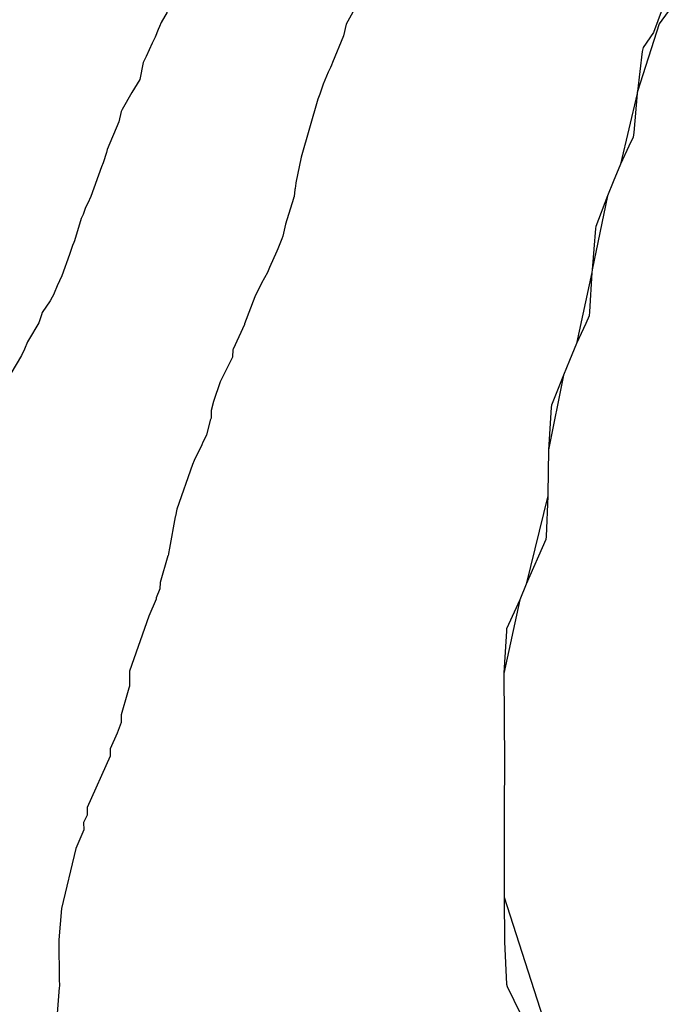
# Model space of a CAD drawing. Extents: x 158343 to 162498, y 431347 to 434500.
# Tile 122 of 220: x 159591 to 159606, y 433992 to 434014. Entities that reach past the tile are written whole.
import ezdxf

# ---------------------------------------------------------------- set-up
doc = ezdxf.new("R2010")
doc.units = 0
doc.header["$LTSCALE"] = 10
doc.header["$MEASUREMENT"] = 0
doc.layers.add('000_arcering', color=8, linetype='CONTINUOUS')
doc.layers.add('def. con-hoogtelijn (index)', color=8, linetype='CONTINUOUS')

# ---------------------------------------------------------------- blocks, each defined once
blk = doc.blocks.new('bestaande hoogtelijnen')
at = {"layer": 'def. con-hoogtelijn (index)'}
for p, q in [((-62.049, -51.039), (-62.65, -52.64)), ((-62.049, -51.039), (-62.65, -52.64)), ((-69.231, -51.917), (-69.525, -52.457)), ((-69.231, -51.917), (-69.525, -52.457)), ((-69.231, -51.917), (-69.525, -52.457)), ((-73.53, -52.186), (-73.668, -52.421)), ((-73.53, -52.186), (-73.668, -52.421)), ((-62.181, -51.981), (-62.524, -52.449)), ((-62.181, -51.981), (-62.524, -52.449)), ((-73.731, -52.576), (-73.797, -52.745)), ((-73.731, -52.576), (-73.797, -52.745)), ((-73.7, -52.51), (-73.731, -52.576)), ((-73.7, -52.51), (-73.731, -52.576)), ((-73.668, -52.421), (-73.7, -52.51)), ((-73.668, -52.421), (-73.7, -52.51)), ((-69.525, -52.457), (-69.586, -52.72)), ((-69.525, -52.457), (-69.586, -52.72)), ((-69.525, -52.457), (-69.586, -52.72)), ((-62.524, -52.449), (-63.011, -53.962)), ((-62.524, -52.449), (-63.011, -53.962)), ((-62.65, -52.64), (-62.881, -52.981)), ((-62.65, -52.64), (-62.881, -52.981)), ((-73.797, -52.745), (-73.869, -52.883)), ((-73.797, -52.745), (-73.869, -52.883)), ((-69.586, -52.72), (-69.829, -53.311)), ((-69.586, -52.72), (-69.829, -53.311)), ((-69.586, -52.72), (-69.829, -53.311)), ((-73.869, -52.883), (-74.001, -53.182)), ((-73.869, -52.883), (-74.001, -53.182)), ((-62.905, -53.068), (-63.011, -53.962)), ((-62.905, -53.068), (-63.011, -53.962)), ((-62.881, -52.981), (-62.905, -53.068)), ((-62.881, -52.981), (-62.905, -53.068)), ((-74.001, -53.182), (-74.067, -53.315)), ((-74.001, -53.182), (-74.067, -53.315)), ((-74.067, -53.315), (-74.142, -53.696)), ((-74.067, -53.315), (-74.142, -53.696)), ((-69.877, -53.429), (-69.926, -53.534)), ((-69.877, -53.429), (-69.926, -53.534)), ((-69.877, -53.429), (-69.926, -53.534)), ((-69.856, -53.377), (-69.877, -53.429)), ((-69.856, -53.377), (-69.877, -53.429)), ((-69.856, -53.377), (-69.877, -53.429)), ((-69.829, -53.311), (-69.856, -53.377)), ((-69.829, -53.311), (-69.856, -53.377)), ((-69.829, -53.311), (-69.856, -53.377)), ((-74.142, -53.696), (-74.32, -53.986)), ((-74.142, -53.696), (-74.32, -53.986)), ((-69.926, -53.534), (-70.038, -53.798)), ((-69.926, -53.534), (-70.038, -53.798)), ((-69.926, -53.534), (-70.038, -53.798)), ((-70.038, -53.798), (-70.118, -54.022)), ((-70.038, -53.798), (-70.118, -54.022)), ((-70.038, -53.798), (-70.118, -54.022)), ((-74.32, -53.986), (-74.542, -54.363)), ((-74.32, -53.986), (-74.542, -54.363)), ((-70.161, -54.136), (-70.53, -55.435)), ((-70.161, -54.136), (-70.53, -55.435)), ((-70.161, -54.136), (-70.53, -55.435)), ((-70.118, -54.022), (-70.161, -54.136)), ((-70.118, -54.022), (-70.161, -54.136)), ((-70.118, -54.022), (-70.161, -54.136)), ((-63.017, -54.007), (-63.388, -55.585)), ((-63.017, -54.007), (-63.388, -55.585)), ((-63.017, -54.007), (-63.09, -54.883)), ((-63.017, -54.007), (-63.09, -54.883)), ((-63.011, -53.962), (-63.017, -54.007)), ((-63.011, -53.962), (-63.017, -54.007)), ((-63.014, -53.981), (-63.017, -54.007)), ((-63.014, -53.981), (-63.017, -54.007)), ((-63.011, -53.962), (-63.014, -53.981)), ((-63.011, -53.962), (-63.014, -53.981)), ((-74.542, -54.363), (-74.564, -54.41)), ((-74.542, -54.363), (-74.564, -54.41)), ((-74.564, -54.41), (-74.612, -54.639)), ((-74.564, -54.41), (-74.612, -54.639)), ((-74.612, -54.639), (-74.878, -55.259)), ((-74.612, -54.639), (-74.878, -55.259)), ((-63.104, -54.981), (-63.198, -55.187)), ((-63.104, -54.981), (-63.198, -55.187)), ((-63.09, -54.883), (-63.104, -54.981)), ((-63.09, -54.883), (-63.104, -54.981)), ((-74.878, -55.259), (-74.893, -55.33)), ((-74.878, -55.259), (-74.893, -55.33)), ((-63.198, -55.187), (-63.388, -55.585)), ((-63.198, -55.187), (-63.388, -55.585)), ((-74.893, -55.33), (-74.966, -55.56)), ((-74.893, -55.33), (-74.966, -55.56)), ((-70.53, -55.435), (-70.65, -56.009)), ((-70.53, -55.435), (-70.65, -56.009)), ((-70.53, -55.435), (-70.65, -56.009)), ((-75, -55.648), (-75.242, -56.315)), ((-75, -55.648), (-75.242, -56.315)), ((-74.966, -55.56), (-75, -55.648)), ((-74.966, -55.56), (-75, -55.648)), ((-63.388, -55.585), (-63.554, -55.981)), ((-63.388, -55.585), (-63.554, -55.981)), ((-70.676, -56.156), (-70.688, -56.31)), ((-70.676, -56.156), (-70.688, -56.31)), ((-70.676, -56.156), (-70.688, -56.31)), ((-70.671, -56.136), (-70.676, -56.156)), ((-70.671, -56.136), (-70.676, -56.156)), ((-70.671, -56.136), (-70.676, -56.156)), ((-70.651, -56.017), (-70.671, -56.136)), ((-70.651, -56.017), (-70.671, -56.136)), ((-70.651, -56.017), (-70.671, -56.136)), ((-70.65, -56.009), (-70.651, -56.017)), ((-70.65, -56.009), (-70.651, -56.017)), ((-70.65, -56.009), (-70.651, -56.017)), ((-63.554, -55.981), (-63.678, -56.295)), ((-63.554, -55.981), (-63.678, -56.295)), ((-75.242, -56.315), (-75.307, -56.46)), ((-75.242, -56.315), (-75.307, -56.46)), ((-70.703, -56.359), (-70.885, -56.933)), ((-70.703, -56.359), (-70.885, -56.933)), ((-70.703, -56.359), (-70.885, -56.933)), ((-70.702, -56.349), (-70.703, -56.359)), ((-70.702, -56.349), (-70.703, -56.359)), ((-70.702, -56.349), (-70.703, -56.359)), ((-70.688, -56.31), (-70.702, -56.349)), ((-70.688, -56.31), (-70.702, -56.349)), ((-70.688, -56.31), (-70.702, -56.349)), ((-63.678, -56.295), (-64.018, -57.955)), ((-63.678, -56.295), (-64.018, -57.955)), ((-63.678, -56.295), (-63.938, -56.981)), ((-63.678, -56.295), (-63.938, -56.981)), ((-75.36, -56.556), (-75.41, -56.712)), ((-75.36, -56.556), (-75.41, -56.712)), ((-75.307, -56.46), (-75.36, -56.556)), ((-75.307, -56.46), (-75.36, -56.556)), ((-75.458, -56.804), (-75.607, -57.307)), ((-75.458, -56.804), (-75.607, -57.307)), ((-75.41, -56.712), (-75.458, -56.804)), ((-75.41, -56.712), (-75.458, -56.804)), ((-70.885, -56.933), (-70.942, -57.198)), ((-70.885, -56.933), (-70.942, -57.198)), ((-70.885, -56.933), (-70.942, -57.198)), ((-63.945, -57.028), (-64.018, -57.955)), ((-63.945, -57.028), (-64.018, -57.955)), ((-63.938, -56.981), (-63.945, -57.028)), ((-63.938, -56.981), (-63.945, -57.028)), ((-70.969, -57.261), (-71.055, -57.481)), ((-70.969, -57.261), (-71.055, -57.481)), ((-70.969, -57.261), (-71.055, -57.481)), ((-70.942, -57.198), (-70.969, -57.261)), ((-70.942, -57.198), (-70.969, -57.261)), ((-70.942, -57.198), (-70.969, -57.261)), ((-75.659, -57.432), (-75.719, -57.606)), ((-75.659, -57.432), (-75.719, -57.606)), ((-75.651, -57.406), (-75.659, -57.432)), ((-75.651, -57.406), (-75.659, -57.432)), ((-75.619, -57.338), (-75.651, -57.406)), ((-75.619, -57.338), (-75.651, -57.406)), ((-75.607, -57.307), (-75.619, -57.338)), ((-75.607, -57.307), (-75.619, -57.338)), ((-71.055, -57.481), (-71.077, -57.537)), ((-71.055, -57.481), (-71.077, -57.537)), ((-71.055, -57.481), (-71.077, -57.537)), ((-75.719, -57.606), (-75.888, -58.086)), ((-75.719, -57.606), (-75.888, -58.086)), ((-71.077, -57.537), (-71.24, -57.9)), ((-71.077, -57.537), (-71.24, -57.9)), ((-71.077, -57.537), (-71.24, -57.9)), ((-71.24, -57.9), (-71.286, -58.011)), ((-71.24, -57.9), (-71.286, -58.011)), ((-71.24, -57.9), (-71.286, -58.011)), ((-75.888, -58.086), (-75.99, -58.309)), ((-75.888, -58.086), (-75.99, -58.309)), ((-71.286, -58.011), (-71.419, -58.251)), ((-71.286, -58.011), (-71.419, -58.251)), ((-71.286, -58.011), (-71.419, -58.251)), ((-64.026, -58.015), (-64.37, -59.603)), ((-64.026, -58.015), (-64.37, -59.603)), ((-64.026, -58.015), (-64.078, -58.895)), ((-64.026, -58.015), (-64.078, -58.895)), ((-64.018, -57.955), (-64.026, -58.015)), ((-64.018, -57.955), (-64.026, -58.015)), ((-75.99, -58.309), (-76.058, -58.477)), ((-75.99, -58.309), (-76.058, -58.477)), ((-71.419, -58.251), (-71.57, -58.56)), ((-71.419, -58.251), (-71.57, -58.56)), ((-71.419, -58.251), (-71.57, -58.56)), ((-76.06, -58.483), (-76.153, -58.648)), ((-76.06, -58.483), (-76.153, -58.648)), ((-76.058, -58.477), (-76.06, -58.483)), ((-76.058, -58.477), (-76.06, -58.483)), ((-71.57, -58.56), (-71.801, -59.163)), ((-71.57, -58.56), (-71.801, -59.163)), ((-71.57, -58.56), (-71.801, -59.163)), ((-76.153, -58.648), (-76.327, -58.904)), ((-76.153, -58.648), (-76.327, -58.904)), ((-76.345, -58.962), (-76.403, -59.136)), ((-76.345, -58.962), (-76.403, -59.136)), ((-76.327, -58.904), (-76.345, -58.962)), ((-76.327, -58.904), (-76.345, -58.962)), ((-64.09, -58.981), (-64.167, -59.156)), ((-64.09, -58.981), (-64.167, -59.156)), ((-64.078, -58.895), (-64.09, -58.981)), ((-64.078, -58.895), (-64.09, -58.981)), ((-76.403, -59.136), (-76.634, -59.523)), ((-76.403, -59.136), (-76.634, -59.523)), ((-71.802, -59.172), (-72.056, -59.73)), ((-71.802, -59.172), (-72.056, -59.73)), ((-71.802, -59.172), (-72.056, -59.73)), ((-71.801, -59.163), (-71.802, -59.172)), ((-71.801, -59.163), (-71.802, -59.172)), ((-71.801, -59.163), (-71.802, -59.172)), ((-64.167, -59.156), (-64.37, -59.603)), ((-64.167, -59.156), (-64.37, -59.603)), ((-76.658, -59.563), (-76.722, -59.728)), ((-76.658, -59.563), (-76.722, -59.728)), ((-76.634, -59.523), (-76.658, -59.563)), ((-76.634, -59.523), (-76.658, -59.563)), ((-64.37, -59.603), (-64.529, -59.981)), ((-64.37, -59.603), (-64.529, -59.981)), ((-76.789, -59.867), (-77.032, -60.274)), ((-76.789, -59.867), (-77.032, -60.274)), ((-76.722, -59.728), (-76.789, -59.867)), ((-76.722, -59.728), (-76.789, -59.867)), ((-72.072, -59.903), (-72.348, -60.46)), ((-72.072, -59.903), (-72.348, -60.46)), ((-72.072, -59.903), (-72.348, -60.46)), ((-72.062, -59.744), (-72.072, -59.901)), ((-72.062, -59.744), (-72.072, -59.901)), ((-72.062, -59.744), (-72.072, -59.901)), ((-72.072, -59.901), (-72.072, -59.903)), ((-72.072, -59.901), (-72.072, -59.903)), ((-72.072, -59.901), (-72.072, -59.903)), ((-72.056, -59.73), (-72.062, -59.744)), ((-72.056, -59.73), (-72.062, -59.744)), ((-72.056, -59.73), (-72.062, -59.744)), ((-64.529, -59.981), (-64.661, -60.312)), ((-64.529, -59.981), (-64.661, -60.312)), ((-64.661, -60.312), (-64.997, -61.976)), ((-64.661, -60.312), (-64.997, -61.976)), ((-64.661, -60.312), (-64.934, -60.981)), ((-64.661, -60.312), (-64.934, -60.981)), ((-72.348, -60.46), (-72.493, -60.896)), ((-72.348, -60.46), (-72.493, -60.896)), ((-72.348, -60.46), (-72.493, -60.896)), ((-72.493, -60.896), (-72.544, -61.098)), ((-72.493, -60.896), (-72.544, -61.098)), ((-72.493, -60.896), (-72.544, -61.098)), ((-64.934, -60.981), (-64.94, -61.033)), ((-64.934, -60.981), (-64.94, -61.033)), ((-72.544, -61.098), (-72.547, -61.26)), ((-72.544, -61.098), (-72.547, -61.26)), ((-72.544, -61.098), (-72.547, -61.26)), ((-64.94, -61.033), (-64.997, -61.976)), ((-64.94, -61.033), (-64.997, -61.976)), ((-72.57, -61.319), (-72.65, -61.648)), ((-72.57, -61.319), (-72.65, -61.648)), ((-72.57, -61.319), (-72.65, -61.648)), ((-72.547, -61.268), (-72.57, -61.319)), ((-72.547, -61.268), (-72.57, -61.319)), ((-72.547, -61.268), (-72.57, -61.319)), ((-72.547, -61.26), (-72.547, -61.268)), ((-72.547, -61.26), (-72.547, -61.268)), ((-72.547, -61.26), (-72.547, -61.268)), ((-72.65, -61.648), (-72.734, -61.806)), ((-72.65, -61.648), (-72.734, -61.806)), ((-72.65, -61.648), (-72.734, -61.806)), ((-72.758, -61.865), (-72.926, -62.214)), ((-72.758, -61.865), (-72.926, -62.214)), ((-72.758, -61.865), (-72.926, -62.214)), ((-72.734, -61.806), (-72.758, -61.865)), ((-72.734, -61.806), (-72.758, -61.865)), ((-72.734, -61.806), (-72.758, -61.865)), ((-64.998, -61.987), (-65.013, -62.96)), ((-64.998, -61.987), (-65.013, -62.96)), ((-64.997, -61.976), (-64.998, -61.987)), ((-64.997, -61.976), (-64.998, -61.987)), ((-64.997, -61.981), (-64.998, -61.987)), ((-64.997, -61.981), (-64.998, -61.987)), ((-64.997, -61.976), (-64.997, -61.981)), ((-64.997, -61.976), (-64.997, -61.981)), ((-72.968, -62.306), (-73.316, -63.305)), ((-72.968, -62.306), (-73.316, -63.305)), ((-72.968, -62.306), (-73.316, -63.305)), ((-72.926, -62.214), (-72.968, -62.306)), ((-72.926, -62.214), (-72.968, -62.306)), ((-72.926, -62.214), (-72.968, -62.306)), ((-65.013, -62.96), (-65.017, -63.007)), ((-65.013, -62.96), (-65.017, -63.007)), ((-65.014, -62.981), (-65.017, -63.007)), ((-65.014, -62.981), (-65.017, -63.007)), ((-65.013, -62.96), (-65.014, -62.981)), ((-65.013, -62.96), (-65.014, -62.981)), ((-65.017, -63.007), (-65.495, -64.981)), ((-65.017, -63.007), (-65.495, -64.981)), ((-65.017, -63.007), (-65.054, -63.919)), ((-65.017, -63.007), (-65.054, -63.919)), ((-73.316, -63.305), (-73.349, -63.465)), ((-73.316, -63.305), (-73.349, -63.465)), ((-73.316, -63.305), (-73.349, -63.465)), ((-73.356, -63.481), (-73.483, -64.178)), ((-73.356, -63.481), (-73.483, -64.178)), ((-73.356, -63.481), (-73.483, -64.178)), ((-73.349, -63.465), (-73.356, -63.481)), ((-73.349, -63.465), (-73.356, -63.481)), ((-73.349, -63.465), (-73.356, -63.481)), ((-65.061, -63.981), (-65.495, -64.981)), ((-65.061, -63.981), (-65.495, -64.981)), ((-65.054, -63.919), (-65.061, -63.981)), ((-65.054, -63.919), (-65.061, -63.981)), ((-73.499, -64.298), (-73.503, -64.315)), ((-73.499, -64.298), (-73.503, -64.315)), ((-73.499, -64.298), (-73.503, -64.315)), ((-73.483, -64.178), (-73.499, -64.298)), ((-73.483, -64.178), (-73.499, -64.298)), ((-73.483, -64.178), (-73.499, -64.298)), ((-73.514, -64.353), (-73.691, -64.949)), ((-73.514, -64.353), (-73.691, -64.949)), ((-73.514, -64.353), (-73.691, -64.949)), ((-73.513, -64.345), (-73.514, -64.353)), ((-73.513, -64.345), (-73.514, -64.353)), ((-73.513, -64.345), (-73.514, -64.353)), ((-73.503, -64.315), (-73.513, -64.345)), ((-73.503, -64.315), (-73.513, -64.345)), ((-73.503, -64.315), (-73.513, -64.345)), ((-73.691, -64.949), (-73.699, -65.085)), ((-73.691, -64.949), (-73.699, -65.085)), ((-73.691, -64.949), (-73.699, -65.085)), ((-73.699, -65.085), (-73.776, -65.292)), ((-73.699, -65.085), (-73.776, -65.292)), ((-73.699, -65.085), (-73.776, -65.292)), ((-65.495, -64.981), (-65.64, -65.333)), ((-65.495, -64.981), (-65.64, -65.333)), ((-73.777, -65.316), (-73.941, -65.701)), ((-73.777, -65.316), (-73.941, -65.701)), ((-73.777, -65.316), (-73.941, -65.701)), ((-73.776, -65.292), (-73.777, -65.314)), ((-73.776, -65.292), (-73.777, -65.314)), ((-73.776, -65.292), (-73.777, -65.314)), ((-73.777, -65.314), (-73.777, -65.316)), ((-73.777, -65.314), (-73.777, -65.316)), ((-73.777, -65.314), (-73.777, -65.316)), ((-65.64, -65.333), (-65.998, -66.981)), ((-65.64, -65.333), (-65.998, -66.981)), ((-65.64, -65.333), (-65.893, -65.883)), ((-65.64, -65.333), (-65.893, -65.883)), ((-73.941, -65.701), (-74.378, -66.931)), ((-73.941, -65.701), (-74.378, -66.931)), ((-73.941, -65.701), (-74.378, -66.931)), ((-65.942, -66.032), (-65.992, -66.848)), ((-65.942, -66.032), (-65.992, -66.848)), ((-65.937, -65.981), (-65.942, -66.032)), ((-65.937, -65.981), (-65.942, -66.032)), ((-65.893, -65.883), (-65.937, -65.981)), ((-65.893, -65.883), (-65.937, -65.981)), ((-74.378, -66.931), (-74.375, -67.263)), ((-74.378, -66.931), (-74.375, -67.263)), ((-74.378, -66.931), (-74.375, -67.263)), ((-65.992, -66.848), (-65.998, -66.975)), ((-65.992, -66.848), (-65.998, -66.975)), ((-65.998, -66.975), (-65.999, -66.988)), ((-65.998, -66.975), (-65.999, -66.988)), ((-65.998, -66.981), (-65.999, -66.988)), ((-65.998, -66.981), (-65.999, -66.988)), ((-65.999, -66.988), (-65.986, -68.976)), ((-65.999, -66.988), (-65.986, -68.976)), ((-74.39, -67.314), (-74.423, -67.412)), ((-74.39, -67.314), (-74.423, -67.412)), ((-74.39, -67.314), (-74.423, -67.412)), ((-74.375, -67.263), (-74.39, -67.314)), ((-74.375, -67.263), (-74.39, -67.314)), ((-74.375, -67.263), (-74.39, -67.314)), ((-74.423, -67.412), (-74.561, -67.91)), ((-74.423, -67.412), (-74.561, -67.91)), ((-74.423, -67.412), (-74.561, -67.91)), ((-74.561, -67.912), (-74.562, -68.078)), ((-74.561, -67.912), (-74.562, -68.078)), ((-74.561, -67.912), (-74.562, -68.078)), ((-74.561, -67.91), (-74.561, -67.912)), ((-74.561, -67.91), (-74.561, -67.912)), ((-74.561, -67.91), (-74.561, -67.912)), ((-74.562, -68.078), (-74.653, -68.314)), ((-74.562, -68.078), (-74.653, -68.314)), ((-74.562, -68.078), (-74.653, -68.314)), ((-74.653, -68.315), (-74.806, -68.667)), ((-74.653, -68.315), (-74.806, -68.667)), ((-74.653, -68.315), (-74.806, -68.667)), ((-74.653, -68.314), (-74.653, -68.315)), ((-74.653, -68.314), (-74.653, -68.315)), ((-74.653, -68.314), (-74.653, -68.315)), ((-74.806, -68.667), (-74.806, -68.833)), ((-74.806, -68.667), (-74.806, -68.833)), ((-74.806, -68.667), (-74.806, -68.833)), ((-74.806, -68.834), (-75.323, -69.983)), ((-74.806, -68.834), (-75.323, -69.983)), ((-74.806, -68.834), (-75.323, -69.983)), ((-74.806, -68.833), (-74.806, -68.834)), ((-74.806, -68.833), (-74.806, -68.834)), ((-74.806, -68.833), (-74.806, -68.834)), ((-65.986, -68.987), (-65.99, -69.979)), ((-65.986, -68.987), (-65.99, -69.979)), ((-65.986, -68.976), (-65.986, -68.987)), ((-65.986, -68.976), (-65.986, -68.987)), ((-75.323, -69.983), (-75.323, -70.149)), ((-75.323, -69.983), (-75.323, -70.149)), ((-75.323, -69.983), (-75.323, -70.149)), ((-65.99, -69.979), (-65.99, -69.984)), ((-65.99, -69.979), (-65.99, -69.984)), ((-65.99, -69.984), (-65.989, -70.979)), ((-65.99, -69.984), (-65.989, -70.979)), ((-75.323, -70.149), (-75.401, -70.314)), ((-75.323, -70.149), (-75.401, -70.314)), ((-75.323, -70.149), (-75.401, -70.314)), ((-75.4, -70.48), (-75.575, -70.896)), ((-75.4, -70.48), (-75.575, -70.896)), ((-75.4, -70.48), (-75.575, -70.896)), ((-75.401, -70.314), (-75.401, -70.315)), ((-75.401, -70.314), (-75.401, -70.315)), ((-75.401, -70.314), (-75.401, -70.315)), ((-75.401, -70.315), (-75.4, -70.48)), ((-75.401, -70.315), (-75.4, -70.48)), ((-75.401, -70.315), (-75.4, -70.48)), ((-75.575, -70.896), (-75.898, -72.24)), ((-75.575, -70.896), (-75.898, -72.24)), ((-75.575, -70.896), (-75.898, -72.24)), ((-65.989, -70.979), (-65.989, -70.984)), ((-65.989, -70.979), (-65.989, -70.984)), ((-65.989, -70.984), (-65.989, -71.979)), ((-65.989, -70.984), (-65.989, -71.979)), ((-65.989, -71.979), (-65.989, -71.984)), ((-65.989, -71.979), (-65.989, -71.984)), ((-65.989, -71.984), (-65.03, -74.981)), ((-65.989, -71.984), (-65.03, -74.981)), ((-65.989, -71.984), (-65.985, -72.975)), ((-65.989, -71.984), (-65.985, -72.975)), ((-75.898, -72.24), (-75.953, -72.942)), ((-75.898, -72.24), (-75.953, -72.942)), ((-75.898, -72.24), (-75.953, -72.942)), ((-75.953, -72.942), (-75.955, -72.98)), ((-75.953, -72.942), (-75.955, -72.98)), ((-75.953, -72.942), (-75.955, -72.98)), ((-75.955, -72.98), (-75.952, -73.814)), ((-75.955, -72.98), (-75.952, -73.814)), ((-75.955, -72.98), (-75.952, -73.814)), ((-65.985, -72.975), (-65.984, -72.981)), ((-65.985, -72.975), (-65.984, -72.981)), ((-65.984, -72.981), (-65.941, -73.93)), ((-65.984, -72.981), (-65.941, -73.93)), ((-75.952, -73.814), (-75.952, -73.815)), ((-75.952, -73.814), (-75.952, -73.815)), ((-75.952, -73.814), (-75.952, -73.815)), ((-75.952, -73.815), (-75.944, -73.973)), ((-75.952, -73.815), (-75.944, -73.973)), ((-75.952, -73.815), (-75.944, -73.973)), ((-75.944, -73.973), (-75.947, -74.009)), ((-75.944, -73.973), (-75.947, -74.009)), ((-75.944, -73.973), (-75.947, -74.009)), ((-65.941, -73.93), (-65.927, -73.981)), ((-65.941, -73.93), (-65.927, -73.981)), ((-65.927, -73.981), (-64.96, -75.95)), ((-65.927, -73.981), (-64.96, -75.95)), ((-75.947, -74.009), (-76.01, -74.779)), ((-75.947, -74.009), (-76.01, -74.779)), ((-75.947, -74.009), (-76.01, -74.779))]:
    blk.add_line(p, q, dxfattribs=at)

msp = doc.modelspace()

# ---------------------------------------------------------------- block references
at = {"layer": '000_arcering'}
msp.add_blockref('bestaande hoogtelijnen', (159667.804, 434066.432), dxfattribs=at)

doc.saveas('drawing.dxf')
